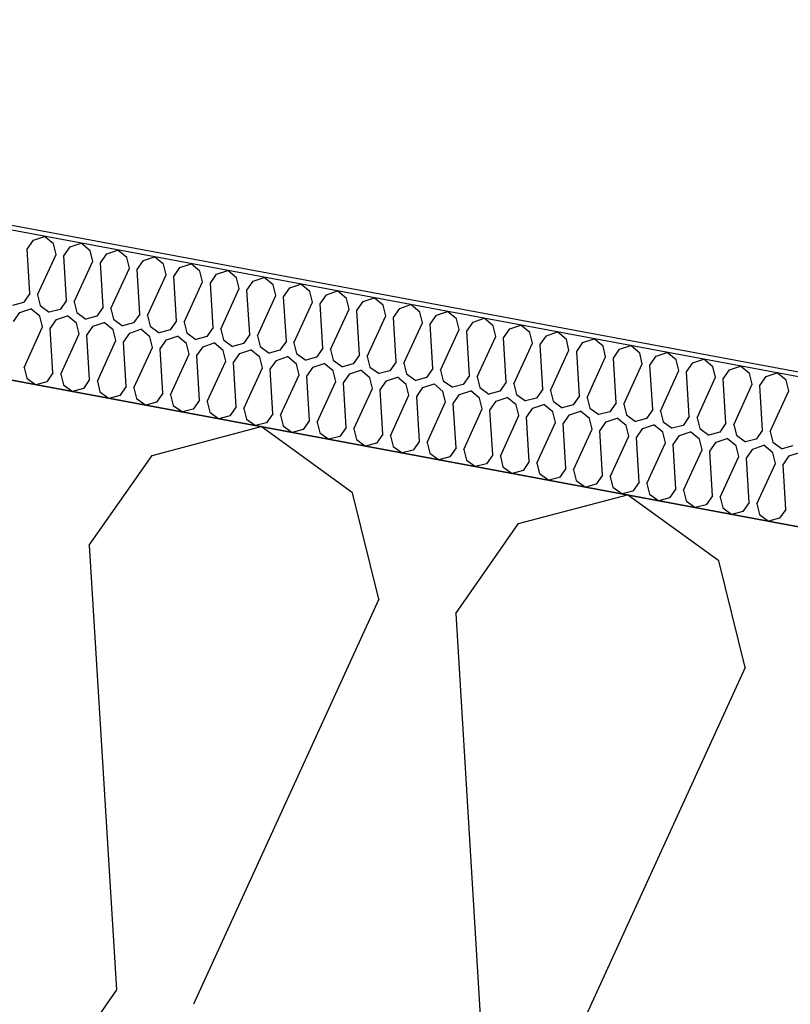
# Model space of a CAD drawing. Header units: millimetres. Extents: x -20520 to 12860, y -2780 to 10870.
# Tile 44 of 147: x -10060 to -9903, y 7592 to 7793. Entities that reach past the tile are written whole.
import ezdxf

# ---------------------------------------------------------------- set-up
doc = ezdxf.new("R2010")
doc.units = ezdxf.units.MM
doc.header["$LTSCALE"] = 0.5
doc.header["$MEASUREMENT"] = 0
doc.linetypes.add('PLINE', pattern=[0])
for name, color, linetype in [('223- Bjelker (Skravur)(Nye konstruksjoner)', 7, 'Continuous'), ('262- Taktekking (Skravur)(Nye konstruksjoner)', 7, 'Continuous'), ('858- Detaljer(Nye konstruksjoner)', 7, 'Continuous')]:
    doc.layers.add(name, color=color, linetype=linetype)
doc.linetypes.add('Membran', pattern='A,0,[2,A-2607.160 Prinsippsnitt fløy F1.Shx,S=0.253968,R=0,X=0,Y=0],-32,0', length=32)
doc.dimstyles.new('GENERATED_STYLE__1', dxfattribs={"dimtxt": 0.18, "dimasz": 76, "dimexe": 0.18, "dimexo": 0.0625, "dimgap": 0, "dimtad": 0, "dimtih": 1, "dimtoh": 1, "dimdec": 4, "dimzin": 0, "dimdsep": 46, "dimcen": 0.09, "dimadec": 0, "dimazin": 0, "dimtfac": 1, "dimtdec": 4, "dimtmove": 0, "dimatfit": 3, "dimldrblk": 'ARROWHEAD_17', "dimfxl": 1, "dimtolj": 1, "dimtzin": 0, "dimarcsym": 0})

# ---------------------------------------------------------------- blocks, each defined once
blk = doc.blocks.new('*X26')
at = {"layer": '262- Taktekking (Skravur)(Nye konstruksjoner)', "linetype": 'PLINE'}
for p, q in [((-10057.46, 7747.65), (-10055.21, 7748.41)), ((-10053.39, 7746.89), (-10055.21, 7748.41)), ((-10058.74, 7745.82), (-10057.46, 7747.65)), ((-10052.85, 7744.73), (-10053.39, 7746.89)), ((-10051.28, 7744.44), (-10050, 7746.26)), ((-10050, 7746.26), (-10047.75, 7747.02)), ((-10045.93, 7745.5), (-10047.75, 7747.02)), ((-10058.19, 7736.77), (-10058.74, 7745.82)), ((-10056.62, 7736.48), (-10052.85, 7744.73)), ((-10050.73, 7735.38), (-10051.28, 7744.44)), ((-10045.39, 7743.34), (-10045.93, 7745.5)), ((-10043.82, 7743.05), (-10042.54, 7744.87)), ((-10042.54, 7744.87), (-10040.29, 7745.63)), ((-10038.47, 7744.12), (-10040.29, 7745.63)), ((-10037.93, 7741.95), (-10038.47, 7744.12)), ((-10035.08, 7743.49), (-10032.83, 7744.24)), ((-10031.01, 7742.73), (-10032.83, 7744.24)), ((-10049.16, 7735.09), (-10045.39, 7743.34)), ((-10043.27, 7733.99), (-10043.82, 7743.05)), ((-10036.36, 7741.66), (-10035.08, 7743.49)), ((-10030.47, 7740.56), (-10031.01, 7742.73)), ((-10028.9, 7740.27), (-10027.62, 7742.1)), ((-10027.62, 7742.1), (-10025.37, 7742.85)), ((-10023.55, 7741.34), (-10025.37, 7742.85)), ((-10041.71, 7733.7), (-10037.93, 7741.95)), ((-10035.81, 7732.6), (-10036.36, 7741.66)), ((-10034.25, 7732.31), (-10030.47, 7740.56)), ((-10028.35, 7731.21), (-10028.9, 7740.27)), ((-10023.01, 7739.17), (-10023.55, 7741.34)), ((-10021.44, 7738.88), (-10020.16, 7740.71)), ((-10020.16, 7740.71), (-10017.91, 7741.46)), ((-10016.09, 7739.95), (-10017.91, 7741.46)), ((-10012.7, 7739.32), (-10010.46, 7740.07)), ((-10008.63, 7738.56), (-10010.46, 7740.07)), ((-10026.79, 7730.92), (-10023.01, 7739.17)), ((-10020.89, 7729.83), (-10021.44, 7738.88)), ((-10015.55, 7737.78), (-10016.09, 7739.95)), ((-10013.99, 7737.49), (-10012.7, 7739.32)), ((-10008.09, 7736.39), (-10008.63, 7738.56)), ((-10005.24, 7737.93), (-10003, 7738.69)), ((-10001.17, 7737.17), (-10003, 7738.69)), ((-10058.19, 7736.77), (-10059.47, 7734.94)), ((-10056.62, 7736.48), (-10056.09, 7734.31)), ((-10019.33, 7729.53), (-10015.55, 7737.78)), ((-10013.43, 7728.44), (-10013.99, 7737.49)), ((-10011.87, 7728.14), (-10008.09, 7736.39)), ((-10006.53, 7736.1), (-10005.24, 7737.93)), ((-10005.97, 7727.05), (-10006.53, 7736.1)), ((-10000.63, 7735), (-10001.17, 7737.17)), ((-9999.07, 7734.71), (-9997.78, 7736.54)), ((-9997.78, 7736.54), (-9995.54, 7737.3)), ((-9993.71, 7735.78), (-9995.54, 7737.3)), ((-10059.47, 7734.94), (-10061.69, 7734.36)), ((-10056.09, 7734.31), (-10054.23, 7732.97)), ((-10050.73, 7735.38), (-10052.01, 7733.55)), ((-10049.16, 7735.09), (-10048.63, 7732.92)), ((-10004.41, 7726.75), (-10000.63, 7735)), ((-9998.51, 7725.66), (-9999.07, 7734.71)), ((-9993.17, 7733.61), (-9993.71, 7735.78)), ((-9991.61, 7733.32), (-9990.33, 7735.15)), ((-9990.33, 7735.15), (-9988.08, 7735.91)), ((-9986.25, 7734.39), (-9988.08, 7735.91)), ((-9985.71, 7732.22), (-9986.25, 7734.39)), ((-9982.87, 7733.76), (-9980.62, 7734.52)), ((-9978.79, 7733), (-9980.62, 7734.52)), ((-10061.49, 7731.08), (-10060.21, 7732.91)), ((-10060.21, 7732.91), (-10057.96, 7733.66)), ((-10056.13, 7732.15), (-10057.96, 7733.66)), ((-10055.6, 7729.98), (-10056.13, 7732.15)), ((-10052.01, 7733.55), (-10054.23, 7732.97)), ((-10052.75, 7731.52), (-10050.5, 7732.27)), ((-10048.67, 7730.76), (-10050.5, 7732.27)), ((-10048.63, 7732.92), (-10046.77, 7731.58)), ((-10044.55, 7732.16), (-10046.77, 7731.58)), ((-10043.27, 7733.99), (-10044.55, 7732.16)), ((-10041.71, 7733.7), (-10041.17, 7731.53)), ((-10035.81, 7732.6), (-10037.09, 7730.78)), ((-10034.25, 7732.31), (-10033.71, 7730.14)), ((-9996.95, 7725.37), (-9993.17, 7733.61)), ((-9991.05, 7724.27), (-9991.61, 7733.32)), ((-9989.49, 7723.98), (-9985.71, 7732.22)), ((-9984.15, 7731.93), (-9982.87, 7733.76)), ((-9978.25, 7730.83), (-9978.79, 7733)), ((-9976.69, 7730.54), (-9975.41, 7732.37)), ((-9975.41, 7732.37), (-9973.16, 7733.13)), ((-9971.33, 7731.61), (-9973.16, 7733.13)), ((-10054.03, 7729.69), (-10052.75, 7731.52)), ((-10048.14, 7728.59), (-10048.67, 7730.76)), ((-10046.57, 7728.3), (-10045.29, 7730.13)), ((-10045.29, 7730.13), (-10043.04, 7730.89)), ((-10041.21, 7729.37), (-10043.04, 7730.89)), ((-10041.17, 7731.53), (-10039.31, 7730.19)), ((-10037.09, 7730.78), (-10039.31, 7730.19)), ((-10033.71, 7730.14), (-10031.85, 7728.8)), ((-10028.35, 7731.21), (-10029.63, 7729.39)), ((-10026.79, 7730.92), (-10026.25, 7728.76)), ((-9983.6, 7722.88), (-9984.15, 7731.93)), ((-9982.03, 7722.59), (-9978.25, 7730.83)), ((-9976.14, 7721.49), (-9976.69, 7730.54)), ((-9970.79, 7729.44), (-9971.33, 7731.61)), ((-9969.23, 7729.15), (-9967.95, 7730.98)), ((-9967.95, 7730.98), (-9965.7, 7731.74)), ((-9963.87, 7730.22), (-9965.7, 7731.74)), ((-9963.34, 7728.06), (-9963.87, 7730.22)), ((-9960.49, 7729.59), (-9958.24, 7730.35)), ((-9956.41, 7728.83), (-9958.24, 7730.35)), ((-10059.37, 7721.73), (-10055.6, 7729.98)), ((-10053.48, 7720.64), (-10054.03, 7729.69)), ((-10051.91, 7720.34), (-10048.14, 7728.59)), ((-10046.02, 7719.25), (-10046.57, 7728.3)), ((-10040.68, 7727.2), (-10041.21, 7729.37)), ((-10039.11, 7726.91), (-10037.83, 7728.74)), ((-10037.83, 7728.74), (-10035.58, 7729.5)), ((-10033.76, 7727.98), (-10035.58, 7729.5)), ((-10029.63, 7729.39), (-10031.85, 7728.8)), ((-10030.37, 7727.35), (-10028.12, 7728.11)), ((-10026.3, 7726.59), (-10028.12, 7728.11)), ((-10026.25, 7728.76), (-10024.39, 7727.41)), ((-10020.89, 7729.83), (-10022.17, 7728)), ((-10019.33, 7729.53), (-10018.79, 7727.37)), ((-10013.43, 7728.44), (-10014.71, 7726.61)), ((-10011.87, 7728.14), (-10011.33, 7725.98)), ((-9974.57, 7721.2), (-9970.79, 7729.44)), ((-9968.68, 7720.1), (-9969.23, 7729.15)), ((-9967.11, 7719.81), (-9963.34, 7728.06)), ((-9961.77, 7727.76), (-9960.49, 7729.59)), ((-9955.88, 7726.67), (-9956.41, 7728.83)), ((-9954.31, 7726.37), (-9953.03, 7728.2)), ((-9953.03, 7728.2), (-9950.78, 7728.96)), ((-9948.95, 7727.44), (-9950.78, 7728.96)), ((-10044.45, 7718.95), (-10040.68, 7727.2)), ((-10038.56, 7717.86), (-10039.11, 7726.91)), ((-10033.22, 7725.81), (-10033.76, 7727.98)), ((-10031.65, 7725.52), (-10030.37, 7727.35)), ((-10025.76, 7724.42), (-10026.3, 7726.59)), ((-10022.17, 7728), (-10024.39, 7727.41)), ((-10022.91, 7725.96), (-10020.66, 7726.72)), ((-10018.84, 7725.2), (-10020.66, 7726.72)), ((-10018.79, 7727.37), (-10016.93, 7726.02)), ((-10014.71, 7726.61), (-10016.93, 7726.02)), ((-10005.97, 7727.05), (-10007.26, 7725.22)), ((-10004.41, 7726.75), (-10003.87, 7724.59)), ((-9961.22, 7718.71), (-9961.77, 7727.76)), ((-9959.65, 7718.42), (-9955.88, 7726.67)), ((-9953.76, 7717.32), (-9954.31, 7726.37)), ((-9948.42, 7725.28), (-9948.95, 7727.44)), ((-9946.85, 7724.99), (-9945.57, 7726.81)), ((-9945.57, 7726.81), (-9943.32, 7727.57)), ((-9941.49, 7726.05), (-9943.32, 7727.57)), ((-9940.96, 7723.89), (-9941.49, 7726.05)), ((-9938.11, 7725.42), (-9935.86, 7726.18)), ((-9934.03, 7724.67), (-9935.86, 7726.18)), ((-10036.99, 7717.57), (-10033.22, 7725.81)), ((-10031.1, 7716.47), (-10031.65, 7725.52)), ((-10029.53, 7716.18), (-10025.76, 7724.42)), ((-10024.19, 7724.13), (-10022.91, 7725.96)), ((-10023.64, 7715.08), (-10024.19, 7724.13)), ((-10018.3, 7723.03), (-10018.84, 7725.2)), ((-10016.73, 7722.74), (-10015.45, 7724.57)), ((-10015.45, 7724.57), (-10013.2, 7725.33)), ((-10011.38, 7723.81), (-10013.2, 7725.33)), ((-10011.33, 7725.98), (-10009.47, 7724.63)), ((-10007.26, 7725.22), (-10009.47, 7724.63)), ((-10003.87, 7724.59), (-10002.01, 7723.24)), ((-9998.51, 7725.66), (-9999.8, 7723.83)), ((-9996.95, 7725.37), (-9996.41, 7723.2)), ((-9991.05, 7724.27), (-9992.34, 7722.44)), ((-9952.19, 7717.03), (-9948.42, 7725.28)), ((-9946.3, 7715.93), (-9946.85, 7724.99)), ((-9939.39, 7723.6), (-9938.11, 7725.42)), ((-9933.5, 7722.5), (-9934.03, 7724.67)), ((-9930.65, 7724.03), (-9928.4, 7724.79)), ((-9926.57, 7723.28), (-9928.4, 7724.79)), ((-10022.07, 7714.79), (-10018.3, 7723.03)), ((-10016.18, 7713.69), (-10016.73, 7722.74)), ((-10010.84, 7721.64), (-10011.38, 7723.81)), ((-10009.27, 7721.35), (-10007.99, 7723.18)), ((-10007.99, 7723.18), (-10005.74, 7723.94)), ((-10003.92, 7722.42), (-10005.74, 7723.94)), ((-10003.38, 7720.26), (-10003.92, 7722.42)), ((-9999.8, 7723.83), (-10002.01, 7723.24)), ((-10000.53, 7721.79), (-9998.28, 7722.55)), ((-9996.46, 7721.03), (-9998.28, 7722.55)), ((-9996.41, 7723.2), (-9994.55, 7721.85)), ((-9992.34, 7722.44), (-9994.55, 7721.85)), ((-9989.49, 7723.98), (-9988.95, 7721.81)), ((-9983.6, 7722.88), (-9984.88, 7721.05)), ((-9982.03, 7722.59), (-9981.49, 7720.42)), ((-9944.73, 7715.64), (-9940.96, 7723.89)), ((-9938.84, 7714.54), (-9939.39, 7723.6)), ((-9937.27, 7714.25), (-9933.5, 7722.5)), ((-9931.93, 7722.21), (-9930.65, 7724.03)), ((-9931.38, 7713.15), (-9931.93, 7722.21)), ((-9926.04, 7721.11), (-9926.57, 7723.28)), ((-9924.47, 7720.82), (-9923.19, 7722.65)), ((-9923.19, 7722.65), (-9920.94, 7723.4)), ((-9919.11, 7721.89), (-9920.94, 7723.4)), ((-10059.37, 7721.73), (-10058.83, 7719.57)), ((-10053.48, 7720.64), (-10054.76, 7718.81)), ((-10051.91, 7720.34), (-10051.37, 7718.18)), ((-10014.61, 7713.4), (-10010.84, 7721.64)), ((-10008.72, 7712.3), (-10009.27, 7721.35)), ((-10007.15, 7712.01), (-10003.38, 7720.26)), ((-10001.81, 7719.96), (-10000.53, 7721.79)), ((-9995.92, 7718.87), (-9996.46, 7721.03)), ((-9994.35, 7718.57), (-9993.07, 7720.4)), ((-9993.07, 7720.4), (-9990.82, 7721.16)), ((-9989, 7719.64), (-9990.82, 7721.16)), ((-9988.95, 7721.81), (-9987.09, 7720.47)), ((-9984.88, 7721.05), (-9987.09, 7720.47)), ((-9981.49, 7720.42), (-9979.63, 7719.08)), ((-9976.14, 7721.49), (-9977.42, 7719.66)), ((-9974.57, 7721.2), (-9974.03, 7719.03)), ((-9968.68, 7720.1), (-9969.96, 7718.27)), ((-9929.81, 7712.86), (-9926.04, 7721.11)), ((-9923.92, 7711.76), (-9924.47, 7720.82)), ((-9918.58, 7719.72), (-9919.11, 7721.89)), ((-9917.01, 7719.43), (-9915.73, 7721.26)), ((-9915.73, 7721.26), (-9913.48, 7722.01)), ((-9911.65, 7720.5), (-9913.48, 7722.01)), ((-9911.12, 7718.33), (-9911.65, 7720.5)), ((-9908.27, 7719.87), (-9906.02, 7720.62)), ((-9904.2, 7719.11), (-9906.02, 7720.62)), ((-10058.83, 7719.57), (-10056.98, 7718.22)), ((-10054.76, 7718.81), (-10056.98, 7718.22)), ((-10051.37, 7718.18), (-10049.52, 7716.83)), ((-10046.02, 7719.25), (-10047.3, 7717.42)), ((-10044.45, 7718.95), (-10043.91, 7716.79)), ((-10001.26, 7710.91), (-10001.81, 7719.96)), ((-9999.69, 7710.62), (-9995.92, 7718.87)), ((-9993.8, 7709.52), (-9994.35, 7718.57)), ((-9988.46, 7717.48), (-9989, 7719.64)), ((-9986.89, 7717.19), (-9985.61, 7719.01)), ((-9985.61, 7719.01), (-9983.36, 7719.77)), ((-9981.54, 7718.25), (-9983.36, 7719.77)), ((-9981, 7716.09), (-9981.54, 7718.25)), ((-9977.42, 7719.66), (-9979.63, 7719.08)), ((-9978.15, 7717.62), (-9975.9, 7718.38)), ((-9974.08, 7716.87), (-9975.9, 7718.38)), ((-9974.03, 7719.03), (-9972.17, 7717.69)), ((-9969.96, 7718.27), (-9972.17, 7717.69)), ((-9967.11, 7719.81), (-9966.57, 7717.64)), ((-9961.22, 7718.71), (-9962.5, 7716.88)), ((-9959.65, 7718.42), (-9959.11, 7716.25)), ((-9922.35, 7711.47), (-9918.58, 7719.72)), ((-9916.46, 7710.37), (-9917.01, 7719.43)), ((-9914.89, 7710.08), (-9911.12, 7718.33)), ((-9909.55, 7718.04), (-9908.27, 7719.87)), ((-9909, 7708.99), (-9909.55, 7718.04)), ((-9903.66, 7716.94), (-9904.2, 7719.11)), ((-10047.3, 7717.42), (-10049.52, 7716.83)), ((-10043.91, 7716.79), (-10042.06, 7715.44)), ((-10039.84, 7716.03), (-10042.06, 7715.44)), ((-10038.56, 7717.86), (-10039.84, 7716.03)), ((-10036.99, 7717.57), (-10036.45, 7715.4)), ((-10031.1, 7716.47), (-10032.38, 7714.64)), ((-10029.53, 7716.18), (-10029, 7714.01)), ((-9992.23, 7709.23), (-9988.46, 7717.48)), ((-9986.34, 7708.13), (-9986.89, 7717.19)), ((-9984.77, 7707.84), (-9981, 7716.09)), ((-9979.43, 7715.8), (-9978.15, 7717.62)), ((-9973.54, 7714.7), (-9974.08, 7716.87)), ((-9971.97, 7714.41), (-9970.69, 7716.23)), ((-9970.69, 7716.23), (-9968.44, 7716.99)), ((-9966.62, 7715.48), (-9968.44, 7716.99)), ((-9966.57, 7717.64), (-9964.71, 7716.3)), ((-9962.5, 7716.88), (-9964.71, 7716.3)), ((-9959.11, 7716.25), (-9957.25, 7714.91)), ((-9953.76, 7717.32), (-9955.04, 7715.49)), ((-9952.19, 7717.03), (-9951.65, 7714.86)), ((-9907.43, 7708.69), (-9903.66, 7716.94)), ((-10036.45, 7715.4), (-10034.6, 7714.05)), ((-10032.38, 7714.64), (-10034.6, 7714.05)), ((-10023.64, 7715.08), (-10024.92, 7713.25)), ((-10022.07, 7714.79), (-10021.54, 7712.62)), ((-9978.88, 7706.74), (-9979.43, 7715.8)), ((-9977.31, 7706.45), (-9973.54, 7714.7)), ((-9971.42, 7705.35), (-9971.97, 7714.41)), ((-9966.08, 7713.31), (-9966.62, 7715.48)), ((-9964.51, 7713.02), (-9963.23, 7714.85)), ((-9963.23, 7714.85), (-9960.98, 7715.6)), ((-9959.16, 7714.09), (-9960.98, 7715.6)), ((-9958.62, 7711.92), (-9959.16, 7714.09)), ((-9955.04, 7715.49), (-9957.25, 7714.91)), ((-9955.77, 7713.46), (-9953.52, 7714.21)), ((-9951.7, 7712.7), (-9953.52, 7714.21)), ((-9951.65, 7714.86), (-9949.79, 7713.52)), ((-9947.58, 7714.1), (-9949.79, 7713.52)), ((-9946.3, 7715.93), (-9947.58, 7714.1)), ((-9944.73, 7715.64), (-9944.19, 7713.47)), ((-9938.84, 7714.54), (-9940.12, 7712.71)), ((-9937.27, 7714.25), (-9936.73, 7712.08)), ((-10029, 7714.01), (-10027.14, 7712.67)), ((-10024.92, 7713.25), (-10027.14, 7712.67)), ((-10021.54, 7712.62), (-10019.68, 7711.28)), ((-10016.18, 7713.69), (-10017.46, 7711.86)), ((-10014.61, 7713.4), (-10014.08, 7711.23)), ((-10008.72, 7712.3), (-10010, 7710.47)), ((-9969.86, 7705.06), (-9966.08, 7713.31)), ((-9963.96, 7703.96), (-9964.51, 7713.02)), ((-9957.05, 7711.63), (-9955.77, 7713.46)), ((-9951.16, 7710.53), (-9951.7, 7712.7)), ((-9949.6, 7710.24), (-9948.31, 7712.07)), ((-9948.31, 7712.07), (-9946.07, 7712.82)), ((-9944.24, 7711.31), (-9946.07, 7712.82)), ((-9944.19, 7713.47), (-9942.34, 7712.13)), ((-9940.12, 7712.71), (-9942.34, 7712.13)), ((-9936.73, 7712.08), (-9934.88, 7710.74)), ((-9931.38, 7713.15), (-9932.66, 7711.33)), ((-9929.81, 7712.86), (-9929.27, 7710.69)), ((-10017.46, 7711.86), (-10019.68, 7711.28)), ((-10014.08, 7711.23), (-10012.22, 7709.89)), ((-10010, 7710.47), (-10012.22, 7709.89)), ((-10007.15, 7712.01), (-10006.62, 7709.84)), ((-10001.26, 7710.91), (-10002.54, 7709.08)), ((-9999.69, 7710.62), (-9999.16, 7708.45)), ((-9962.4, 7703.67), (-9958.62, 7711.92)), ((-9956.5, 7702.58), (-9957.05, 7711.63)), ((-9954.94, 7702.28), (-9951.16, 7710.53)), ((-9949.04, 7701.19), (-9949.6, 7710.24)), ((-9943.7, 7709.14), (-9944.24, 7711.31)), ((-9942.14, 7708.85), (-9940.85, 7710.68)), ((-9940.85, 7710.68), (-9938.61, 7711.44)), ((-9936.78, 7709.92), (-9938.61, 7711.44)), ((-9932.66, 7711.33), (-9934.88, 7710.74)), ((-9933.39, 7709.29), (-9931.15, 7710.05)), ((-9929.32, 7708.53), (-9931.15, 7710.05)), ((-9929.27, 7710.69), (-9927.42, 7709.35)), ((-9923.92, 7711.76), (-9925.2, 7709.94)), ((-9922.35, 7711.47), (-9921.81, 7709.31)), ((-9916.46, 7710.37), (-9917.74, 7708.55)), ((-9914.89, 7710.08), (-9914.35, 7707.92)), ((-10006.62, 7709.84), (-10004.76, 7708.5)), ((-10002.54, 7709.08), (-10004.76, 7708.5)), ((-9999.16, 7708.45), (-9997.3, 7707.11)), ((-9993.8, 7709.52), (-9995.08, 7707.69)), ((-9992.23, 7709.23), (-9991.7, 7707.06)), ((-9986.34, 7708.13), (-9987.62, 7706.3)), ((-9947.48, 7700.89), (-9943.7, 7709.14)), ((-9941.58, 7699.8), (-9942.14, 7708.85)), ((-9936.24, 7707.75), (-9936.78, 7709.92)), ((-9934.68, 7707.46), (-9933.39, 7709.29)), ((-9928.78, 7706.36), (-9929.32, 7708.53)), ((-9925.2, 7709.94), (-9927.42, 7709.35)), ((-9925.94, 7707.9), (-9923.69, 7708.66)), ((-9921.86, 7707.14), (-9923.69, 7708.66)), ((-9921.81, 7709.31), (-9919.96, 7707.96)), ((-9917.74, 7708.55), (-9919.96, 7707.96)), ((-9909, 7708.99), (-9910.28, 7707.16)), ((-9907.43, 7708.69), (-9906.89, 7706.53)), ((-9995.08, 7707.69), (-9997.3, 7707.11)), ((-9991.7, 7707.06), (-9989.84, 7705.72)), ((-9987.62, 7706.3), (-9989.84, 7705.72)), ((-9984.77, 7707.84), (-9984.24, 7705.67)), ((-9978.88, 7706.74), (-9980.16, 7704.91)), ((-9977.31, 7706.45), (-9976.78, 7704.28)), ((-9940.02, 7699.5), (-9936.24, 7707.75)), ((-9934.12, 7698.41), (-9934.68, 7707.46)), ((-9932.56, 7698.12), (-9928.78, 7706.36)), ((-9927.22, 7706.07), (-9925.94, 7707.9)), ((-9926.66, 7697.02), (-9927.22, 7706.07)), ((-9921.32, 7704.97), (-9921.86, 7707.14)), ((-9919.76, 7704.68), (-9918.48, 7706.51)), ((-9918.48, 7706.51), (-9916.23, 7707.27)), ((-9914.4, 7705.75), (-9916.23, 7707.27)), ((-9914.35, 7707.92), (-9912.5, 7706.57)), ((-9910.28, 7707.16), (-9912.5, 7706.57)), ((-9906.89, 7706.53), (-9905.04, 7705.18)), ((-9984.24, 7705.67), (-9982.38, 7704.33)), ((-9980.16, 7704.91), (-9982.38, 7704.33)), ((-9976.78, 7704.28), (-9974.92, 7702.94)), ((-9971.42, 7705.35), (-9972.7, 7703.53)), ((-9969.86, 7705.06), (-9969.32, 7702.89)), ((-9925.1, 7696.73), (-9921.32, 7704.97)), ((-9919.21, 7695.63), (-9919.76, 7704.68)), ((-9913.86, 7703.58), (-9914.4, 7705.75)), ((-9912.3, 7703.29), (-9911.02, 7705.12)), ((-9911.02, 7705.12), (-9908.77, 7705.88)), ((-9906.94, 7704.36), (-9908.77, 7705.88)), ((-9906.4, 7702.19), (-9906.94, 7704.36)), ((-9902.82, 7705.77), (-9905.04, 7705.18)), ((-9903.56, 7703.73), (-9901.31, 7704.49)), ((-9972.7, 7703.53), (-9974.92, 7702.94)), ((-9969.32, 7702.89), (-9967.46, 7701.55)), ((-9965.24, 7702.14), (-9967.46, 7701.55)), ((-9963.96, 7703.96), (-9965.24, 7702.14)), ((-9962.4, 7703.67), (-9961.86, 7701.51)), ((-9956.5, 7702.58), (-9957.78, 7700.75)), ((-9954.94, 7702.28), (-9954.4, 7700.12)), ((-9917.64, 7695.34), (-9913.86, 7703.58)), ((-9911.75, 7694.24), (-9912.3, 7703.29)), ((-9910.18, 7693.95), (-9906.4, 7702.19)), ((-9904.84, 7701.9), (-9903.56, 7703.73)), ((-9961.86, 7701.51), (-9960, 7700.16)), ((-9957.78, 7700.75), (-9960, 7700.16)), ((-9954.4, 7700.12), (-9952.54, 7698.77)), ((-9949.04, 7701.19), (-9950.32, 7699.36)), ((-9947.48, 7700.89), (-9946.94, 7698.73)), ((-9904.29, 7692.85), (-9904.84, 7701.9)), ((-9950.32, 7699.36), (-9952.54, 7698.77)), ((-9946.94, 7698.73), (-9945.08, 7697.38)), ((-9941.58, 7699.8), (-9942.87, 7697.97)), ((-9940.02, 7699.5), (-9939.48, 7697.34)), ((-9934.12, 7698.41), (-9935.41, 7696.58)), ((-9932.56, 7698.12), (-9932.02, 7695.95)), ((-9942.87, 7697.97), (-9945.08, 7697.38)), ((-9939.48, 7697.34), (-9937.62, 7695.99)), ((-9935.41, 7696.58), (-9937.62, 7695.99)), ((-9926.66, 7697.02), (-9927.95, 7695.19)), ((-9925.1, 7696.73), (-9924.56, 7694.56)), ((-9932.02, 7695.95), (-9930.16, 7694.6)), ((-9927.95, 7695.19), (-9930.16, 7694.6)), ((-9924.56, 7694.56), (-9922.7, 7693.22)), ((-9919.21, 7695.63), (-9920.49, 7693.8)), ((-9917.64, 7695.34), (-9917.1, 7693.17)), ((-9911.75, 7694.24), (-9913.03, 7692.41)), ((-9920.49, 7693.8), (-9922.7, 7693.22)), ((-9917.1, 7693.17), (-9915.24, 7691.83)), ((-9913.03, 7692.41), (-9915.24, 7691.83)), ((-9910.18, 7693.95), (-9909.64, 7691.78)), ((-9904.29, 7692.85), (-9905.57, 7691.02)), ((-9909.64, 7691.78), (-9907.78, 7690.44)), ((-9905.57, 7691.02), (-9907.78, 7690.44))]:
    blk.add_line(p, q, dxfattribs=at)
blk = doc.blocks.new('*X27')
at = {"layer": '223- Bjelker (Skravur)(Nye konstruksjoner)', "linetype": 'PLINE'}
for p, q in [((-10033.27, 7703.83), (-10011.1, 7709.68)), ((-9992.53, 7696.24), (-10011.1, 7709.68)), ((-10046.08, 7685.55), (-10033.27, 7703.83)), ((-9987.16, 7674.58), (-9992.53, 7696.24)), ((-9958.67, 7689.94), (-9936.51, 7695.79)), ((-9917.93, 7682.35), (-9936.51, 7695.79)), ((-9971.48, 7671.66), (-9958.67, 7689.94)), ((-10046.08, 7685.55), (-10040.57, 7595.02)), ((-9912.56, 7660.68), (-9917.93, 7682.35)), ((-9987.16, 7674.58), (-10024.89, 7592.1)), ((-9971.48, 7671.66), (-9965.97, 7581.13)), ((-9912.56, 7660.68), (-9950.3, 7578.21)), ((-10040.57, 7595.02), (-10053.38, 7576.74))]:
    blk.add_line(p, q, dxfattribs=at)
blk = doc.blocks.new('ARROWHEAD_17')
at = {"linetype": 'Continuous'}
for p, q in [((-0.1876, -0.7), (0.1876, 0.7)), ((0, 0), (-1, 0))]:
    blk.add_line(p, q, dxfattribs=at)

msp = doc.modelspace()

# ---------------------------------------------------------------- linework, layer by layer
at = {"layer": '223- Bjelker (Skravur)(Nye konstruksjoner)', "linetype": 'PLINE', "flags": 128}
msp.add_lwpolyline([(-12900, 7942.55), (-6445.74, 6740.5), (-6445.74, 7045.66), (-12900, 8247.71)], close=True, dxfattribs=at)
at = {"layer": '262- Taktekking (Skravur)(Nye konstruksjoner)', "linetype": 'PLINE', "flags": 128}
msp.add_lwpolyline([(-12880, 8243.99), (-6225.74, 7004.69), (-6225.74, 7035.2), (-12880, 8274.5)], close=True, dxfattribs=at)
at = {"layer": '858- Detaljer(Nye konstruksjoner)', "linetype": 'Membran'}
msp.add_lwpolyline([(-13179, 8522.78), (-13179, 8579.38), (-12879, 8541.5), (-12879, 8275.33), (-6224.74, 7036.03), (-6224.74, 6860.37), (-729, 6722.98), (-729, 6653), (-231, 6653), (-231, 6950)], dxfattribs=at)

# ---------------------------------------------------------------- block references
at = {"layer": '223- Bjelker (Skravur)(Nye konstruksjoner)', "linetype": 'PLINE'}
msp.add_blockref('*X27', (0, 0), dxfattribs=at)
at = {"layer": '262- Taktekking (Skravur)(Nye konstruksjoner)', "linetype": 'PLINE'}
msp.add_blockref('*X26', (0, 0), dxfattribs=at)

# ---------------------------------------------------------------- leaders
at = {"layer": '858- Detaljer(Nye konstruksjoner)', "linetype": 'PLINE', "annotation_type": 0, "has_hookline": 1, "hookline_direction": 0, "text_width": 2111.8}
msp.add_leader([(-10986.77, 7346.87), (-10748.78, 8670.17), (-10331.57, 8624.74)], dimstyle='GENERATED_STYLE__1', dxfattribs=at)

doc.saveas('drawing.dxf')
